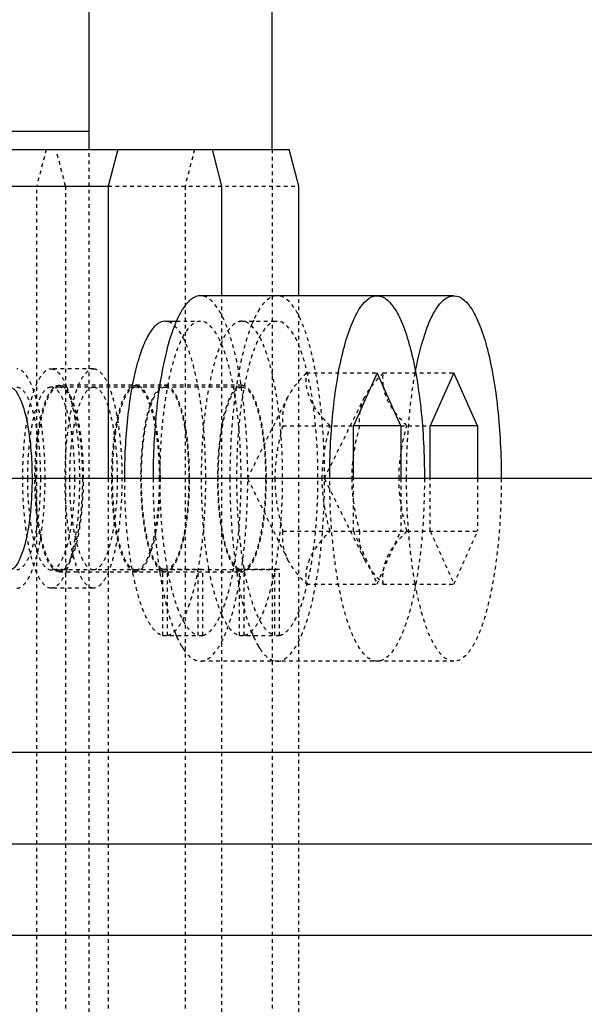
# Model space of a CAD drawing. Header units: millimetres. Extents: x -24622 to 2009, y -1603 to 2074.
# Tile 95 of 256: x -1960 to -1944, y 1500 to 1527. Entities that reach past the tile are written whole.
import ezdxf
from ezdxf.lldxf.tags import DXFTag

# ---------------------------------------------------------------- set-up
doc = ezdxf.new("R2010")
doc.units = ezdxf.units.MM
doc.linetypes.add('HIDDEN', pattern=[0.2, 0.1, -0.1])
doc.layers.add('DEFAULT_2', color=8, linetype='HIDDEN')
tags = doc.linetypes.add('CENTER', pattern=[2, 1.25, -0.25, 0.25, -0.25]).pattern_tags.tags
tags[10:11] = [DXFTag(74, 4), DXFTag(75, 0), DXFTag(340, '0'), DXFTag(46, 1.0), DXFTag(50, 0.0), DXFTag(44, 0.0), DXFTag(45, 0.0)]
tags[8:9] = [DXFTag(74, 4), DXFTag(75, 0), DXFTag(340, '0'), DXFTag(46, 1.0), DXFTag(50, 0.0), DXFTag(44, 0.0), DXFTag(45, 0.0)]
tags[6:7] = [DXFTag(74, 4), DXFTag(75, 0), DXFTag(340, '0'), DXFTag(46, 1.0), DXFTag(50, 0.0), DXFTag(44, 0.0), DXFTag(45, 0.0)]
tags[4:5] = [DXFTag(74, 4), DXFTag(75, 0), DXFTag(340, '0'), DXFTag(46, 1.0), DXFTag(50, 0.0), DXFTag(44, 0.0), DXFTag(45, 0.0)]
doc.dimstyles.new('副本 12', dxfattribs={"dimtxt": 12, "dimasz": 6, "dimexe": 1, "dimexo": 1.2, "dimgap": 2, "dimtad": 0, "dimtxsty": 'Standard', "dimblk": 'OPEN30', "dimcen": 0, "dimclrd": 5, "dimclre": 3, "dimclrt": 256, "dimadec": 0, "dimazin": 2, "dimtm": 1e-09, "dimtfac": 0.6, "dimtofl": 0, "dimtmove": 0, "dimatfit": 3, "dimldrblk": 'OPEN30', "dimfxl": 0, "dimtolj": 1, "dimarcsym": 0})

# ---------------------------------------------------------------- blocks, each defined once
blk = doc.blocks.new('_Open30')
at = {"color": 0, "linetype": 'ByBlock', "lineweight": -2}
for p, q in [((-1, 0.2679), (0, 0)), ((0, 0), (-1, -0.2679)), ((0, 0), (-1, 0))]:
    blk.add_line(p, q, dxfattribs=at)
blk = doc.blocks.new('*D114')
at = {"color": 3, "linetype": 'ByBlock', "lineweight": -2}
for p, q in [((-1871.822, 1504.694), (-1838.849, 1504.694)), ((-1961.822, 1422.694), (-1838.849, 1422.694))]:
    blk.add_line(p, q, dxfattribs=at)
at = {"color": 5, "linetype": 'ByBlock', "lineweight": -2}
for p, q in [((-1839.849, 1498.694), (-1839.849, 1490.694)), ((-1839.849, 1428.694), (-1839.849, 1436.694))]:
    blk.add_line(p, q, dxfattribs=at)
at = {"layer": 'Defpoints', "color": 0, "linetype": 'ByBlock'}
for p in [(-1873.022, 1504.694), (-1839.849, 1504.694), (-1963.022, 1422.694)]:
    blk.add_point(p, dxfattribs=at)
at = {"color": 5, "linetype": 'ByBlock', "lineweight": -2, "xscale": 6, "yscale": 6, "zscale": 6}
for p, rotation in [((-1839.849, 1504.694), 90), ((-1839.849, 1422.694), 270)]:
    blk.add_blockref('_Open30', p, dxfattribs=dict(at, rotation=rotation))
at = {"linetype": 'ByBlock', "insert": (-1839.849, 1463.694), "char_height": 12, "attachment_point": 5, "rotation": 90}
blk.add_mtext('\\A1;82%%P10', dxfattribs=at)

msp = doc.modelspace()

# ---------------------------------------------------------------- linework, layer by layer
at = {"color": 7, "linetype": 'Continuous'}
for p, q in [((-1953.022, 1523.694), (-1953.022, 1912.694)), ((-1958.022, 1523.694), (-1958.022, 1534.694)), ((-1960.339, 1524.194), (-1958.022, 1524.194)), ((-1960.339, 1523.694), (-1952.553, 1523.694)), ((-1957.241, 1523.694), (-1957.5, 1522.694)), ((-1954.394, 1522.694), (-1954.653, 1523.694)), ((-1952.294, 1522.694), (-1952.553, 1523.694)), ((-1960.339, 1522.694), (-1957.5, 1522.694)), ((-1957.5, 1522.694), (-1957.5, 1514.694)), ((-1954.394, 1519.694), (-1954.394, 1522.694)), ((-1952.294, 1519.694), (-1952.294, 1522.694)), ((-1948.051, 1519.694), (-1954.981, 1519.694)), ((-1955.947, 1518.994), (-1955.639, 1518.994)), ((-1950.152, 1517.581), (-1950.799, 1516.137)), ((-1949.505, 1516.137), (-1950.152, 1517.581)), ((-1948.051, 1517.581), (-1948.698, 1516.137)), ((-1947.404, 1516.137), (-1948.051, 1517.581)), ((-1949.505, 1516.137), (-1950.799, 1516.137)), ((-1950.799, 1514.694), (-1950.799, 1516.137)), ((-1949.505, 1516.137), (-1949.505, 1514.694)), ((-1947.404, 1516.137), (-1948.698, 1516.137)), ((-1948.698, 1514.694), (-1948.698, 1516.137)), ((-1947.404, 1516.137), (-1947.404, 1514.694)), ((-1873.022, 1514.694), (-2173.022, 1514.694)), ((-1873.022, 1507.194), (-2173.022, 1507.194)), ((-1873.022, 1502.194), (-2173.022, 1502.194))]:
    msp.add_line(p, q, dxfattribs=at)
at = {"color": 1, "linetype": 'CENTER', "ltscale": 60.96}
msp.add_line((-1873.022, 1504.694), (-2173.022, 1504.694), dxfattribs=at)
at = {"color": 7, "linetype": 'Continuous'}
for centre, radius, start, end in [((-1952.495, 1517.621), 3.433, 155.8932, 157.7805), ((-1943.402, 1515.296), 12.841, 171.3546, 171.5102)]:
    msp.add_arc(centre, radius, start, end, dxfattribs=at)
for points, start_tangent, end_tangent in [([(-1954.981, 1519.694), (-1955.227, 1519.603), (-1955.348, 1519.49), (-1955.464, 1519.332)], (-1, -0.000001), (-0.540942, -0.84106)), ([(-1951.446, 1514.694), (-1951.421, 1515.669), (-1951.347, 1516.607), (-1951.228, 1517.472), (-1951.067, 1518.229), (-1950.871, 1518.851), (-1950.762, 1519.104), (-1950.647, 1519.313), (-1950.152, 1519.694)], (0, 1), (1, -0.000001)), ([(-1950.152, 1519.694), (-1949.656, 1519.313), (-1949.542, 1519.104), (-1949.433, 1518.851), (-1949.237, 1518.229), (-1949.076, 1517.472), (-1948.956, 1516.607), (-1948.882, 1515.669), (-1948.858, 1514.694)], (1, -0.000001), (0, -1)), ([(-1949.11, 1517.571), (-1948.903, 1518.459), (-1948.648, 1519.132), (-1948.506, 1519.375), (-1948.358, 1519.551), (-1948.206, 1519.658), (-1948.051, 1519.694)], (0.179215, 0.98381), (1, -0.000001)), ([(-1948.051, 1519.694), (-1947.556, 1519.313), (-1947.441, 1519.104), (-1947.332, 1518.851), (-1947.136, 1518.229), (-1946.975, 1517.472), (-1946.856, 1516.607), (-1946.782, 1515.669), (-1946.757, 1514.694)], (1, -0.000001), (0, -1)), ([(-1955.464, 1519.332), (-1955.506, 1519.264), (-1955.629, 1519.023)], (-0.540942, -0.84106), (-0.408845, -0.912604)), ([(-1955.947, 1518.994), (-1956.373, 1518.667), (-1956.472, 1518.486), (-1956.566, 1518.269), (-1956.734, 1517.734), (-1956.873, 1517.083), (-1956.975, 1516.339), (-1957.039, 1515.533), (-1957.06, 1514.694)], (-1, 0), (-0.000024, -1)), ([(-1955.673, 1518.919), (-1955.911, 1518.171), (-1956.097, 1517.226)], (-0.378567, -0.925574), (-0.150322, -0.988637)), ([(-1959.575, 1514.694), (-1959.6, 1515.378), (-1959.677, 1516.044), (-1959.787, 1516.544), (-1959.945, 1516.953), (-1960.125, 1517.166), (-1960.325, 1517.162), (-1960.528, 1516.898), (-1960.707, 1516.35), (-1960.826, 1515.59), (-1960.869, 1514.694)], (0, 1), (0, -1)), ([(-1956.102, 1517.192), (-1956.177, 1516.606), (-1956.275, 1514.694)], (-0.147637, -0.989042), (0, -1)), ([(-1960.869, 1514.694), (-1960.844, 1514.009), (-1960.767, 1513.344), (-1960.657, 1512.843), (-1960.499, 1512.435), (-1960.319, 1512.222), (-1960.119, 1512.226), (-1959.917, 1512.49), (-1959.737, 1513.038), (-1959.618, 1513.798), (-1959.575, 1514.694)], (0, -1), (0, 1))]:
    msp.add_spline(points, degree=3, dxfattribs=dict(at, start_tangent=start_tangent, end_tangent=end_tangent))
at = {"layer": 'DEFAULT_2', "color": 8, "linetype": 'HIDDEN'}
for p, q in [((-1959.198, 1523.694), (-1959.457, 1522.694)), ((-1958.669, 1522.694), (-1958.928, 1523.694)), ((-1958.022, 1485.694), (-1958.022, 1523.694)), ((-1955.141, 1523.694), (-1955.4, 1522.694)), ((-1953.022, 1523.694), (-1953.022, 1485.694)), ((-1959.457, 1486.694), (-1959.457, 1522.694)), ((-1958.669, 1522.694), (-1958.669, 1486.694)), ((-1957.5, 1522.694), (-1952.294, 1522.694)), ((-1955.4, 1522.694), (-1955.4, 1486.694)), ((-1954.394, 1489.694), (-1954.394, 1519.694)), ((-1952.294, 1489.694), (-1952.294, 1519.694)), ((-1955.639, 1518.994), (-1954.981, 1518.994)), ((-1953.847, 1518.994), (-1952.881, 1518.994)), ((-1957.904, 1517.694), (-1959.063, 1517.694)), ((-1952.084, 1517.581), (-1950.152, 1517.581)), ((-1949.983, 1517.581), (-1948.051, 1517.581)), ((-1953.847, 1517.244), (-1958.845, 1517.244)), ((-1953.847, 1517.194), (-1959.063, 1517.194)), ((-1953.693, 1514.694), (-1952.596, 1516.915)), ((-1951.593, 1514.694), (-1950.496, 1516.915)), ((-1952.731, 1516.137), (-1950.799, 1516.137)), ((-1949.505, 1516.137), (-1948.698, 1516.137)), ((-1957.5, 1514.694), (-1957.5, 1494.694)), ((-1953.693, 1514.694), (-1952.596, 1512.472)), ((-1951.593, 1514.694), (-1950.496, 1512.472)), ((-1950.799, 1513.251), (-1950.799, 1514.694)), ((-1949.505, 1514.694), (-1949.505, 1513.251)), ((-1948.698, 1513.251), (-1948.698, 1514.694)), ((-1947.404, 1514.694), (-1947.404, 1513.251)), ((-1952.731, 1513.251), (-1947.404, 1513.251)), ((-1950.799, 1513.251), (-1950.152, 1511.807)), ((-1950.152, 1511.807), (-1949.505, 1513.251)), ((-1948.698, 1513.251), (-1948.051, 1511.807)), ((-1948.051, 1511.807), (-1947.404, 1513.251)), ((-1952.881, 1512.194), (-1959.063, 1512.194)), ((-1958.845, 1512.144), (-1953.847, 1512.144)), ((-1958.762, 1512.164), (-1958.823, 1512.145)), ((-1956.662, 1512.164), (-1956.722, 1512.145)), ((-1954.917, 1512.206), (-1956.012, 1512.206)), ((-1956.012, 1510.401), (-1956.012, 1512.206)), ((-1955.98, 1512.147), (-1956.012, 1512.156)), ((-1955.883, 1512.156), (-1955.915, 1512.147)), ((-1955.883, 1510.401), (-1955.883, 1512.206)), ((-1954.981, 1512.194), (-1955.046, 1512.206)), ((-1955.046, 1510.401), (-1955.046, 1512.206)), ((-1954.917, 1512.206), (-1954.981, 1512.194)), ((-1954.917, 1510.401), (-1954.917, 1512.206)), ((-1952.816, 1512.206), (-1953.912, 1512.206)), ((-1953.912, 1510.401), (-1953.912, 1512.206)), ((-1953.88, 1512.147), (-1953.912, 1512.156)), ((-1953.782, 1512.156), (-1953.814, 1512.147)), ((-1953.782, 1510.401), (-1953.782, 1512.206)), ((-1952.881, 1512.194), (-1952.946, 1512.206)), ((-1952.946, 1510.401), (-1952.946, 1512.206)), ((-1952.816, 1512.206), (-1952.881, 1512.194)), ((-1952.816, 1510.401), (-1952.816, 1512.206)), ((-1957.904, 1511.694), (-1959.063, 1511.694)), ((-1952.084, 1511.807), (-1950.152, 1511.807)), ((-1949.983, 1511.807), (-1948.051, 1511.807)), ((-1956.012, 1510.401), (-1954.917, 1510.401)), ((-1953.912, 1510.401), (-1952.816, 1510.401)), ((-1948.051, 1509.694), (-1954.981, 1509.694))]:
    msp.add_line(p, q, dxfattribs=at)
for centre, radius, start, end in [((-1950.395, 1517.621), 3.433, 155.8932, 157.7805), ((-1941.301, 1515.296), 12.841, 171.3546, 171.5102), ((-1960.811, 1516.345), 2.337, 21.4104, 21.9284), ((-1958.845, 1512.314), 0.17, 270.0251, 277.5696), ((-1960.811, 1513.043), 2.337, 338.0716, 338.5896), ((-1956.745, 1512.314), 0.17, 270.0251, 277.5696), ((-1943.459, 1514.084), 12.783, 188.491, 188.7627), ((-1943.647, 1514.055), 12.593, 188.7631, 188.8828), ((-1955.947, 1512.318), 0.174, 259.1581, 280.8415), ((-1941.359, 1514.084), 12.783, 188.491, 188.7627), ((-1941.547, 1514.055), 12.593, 188.7631, 188.8828), ((-1953.847, 1512.318), 0.174, 259.1581, 280.8415), ((-1952.201, 1511.889), 3.751, 201.8649, 202.4345), ((-1950.101, 1511.889), 3.751, 201.8649, 202.4345), ((-1952.522, 1511.755), 3.404, 202.4163, 204.1155), ((-1950.422, 1511.755), 3.404, 202.4163, 204.1155), ((-1954.021, 1510.984), 1.716, 211.4038, 213.6835), ((-1951.921, 1510.984), 1.716, 211.4038, 213.6835)]:
    msp.add_arc(centre, radius, start, end, dxfattribs=at)
for points, start_tangent, end_tangent in [([(-1953.687, 1514.694), (-1953.712, 1515.669), (-1953.786, 1516.607), (-1953.905, 1517.472), (-1954.066, 1518.229), (-1954.262, 1518.851), (-1954.371, 1519.104), (-1954.486, 1519.313), (-1954.981, 1519.694)], (0, 1), (-1, -0.000001)), ([(-1952.881, 1519.694), (-1953.127, 1519.603), (-1953.247, 1519.49), (-1953.364, 1519.332)], (-1, -0.000001), (-0.540942, -0.84106)), ([(-1951.587, 1514.694), (-1951.612, 1515.669), (-1951.685, 1516.607), (-1951.805, 1517.472), (-1951.966, 1518.229), (-1952.162, 1518.851), (-1952.271, 1519.104), (-1952.386, 1519.313), (-1952.881, 1519.694)], (0, 1), (-1, -0.000001)), ([(-1953.364, 1519.332), (-1953.406, 1519.264), (-1953.528, 1519.023)], (-0.540942, -0.84106), (-0.408845, -0.912604)), ([(-1954.981, 1518.994), (-1955.4, 1518.678), (-1955.497, 1518.504), (-1955.589, 1518.295), (-1955.757, 1517.778), (-1955.895, 1517.147), (-1956, 1516.426), (-1956.067, 1515.64), (-1956.094, 1514.819), (-1956.024, 1513.194), (-1955.931, 1512.45), (-1955.802, 1511.789), (-1955.643, 1511.235), (-1955.459, 1510.81), (-1955.258, 1510.529), (-1955.046, 1510.401)], (-1, 0), (0.975607, -0.219526)), ([(-1955.883, 1510.401), (-1955.671, 1510.529), (-1955.47, 1510.81), (-1955.286, 1511.235), (-1955.127, 1511.789), (-1954.998, 1512.45), (-1954.904, 1513.194), (-1954.835, 1514.819), (-1954.862, 1515.64), (-1954.929, 1516.426), (-1955.033, 1517.147), (-1955.172, 1517.778), (-1955.339, 1518.295), (-1955.432, 1518.504), (-1955.529, 1518.678), (-1955.947, 1518.994)], (0.975607, 0.219526), (-1, 0)), ([(-1954.917, 1510.401), (-1954.705, 1510.529), (-1954.504, 1510.81), (-1954.32, 1511.235), (-1954.161, 1511.789), (-1954.032, 1512.45), (-1953.938, 1513.194), (-1953.869, 1514.819), (-1953.896, 1515.64), (-1953.963, 1516.426), (-1954.067, 1517.147), (-1954.206, 1517.778), (-1954.373, 1518.295), (-1954.466, 1518.504), (-1954.563, 1518.678), (-1954.981, 1518.994)], (0.975607, 0.219526), (-1, 0)), ([(-1953.847, 1518.994), (-1953.99, 1518.958), (-1954.132, 1518.851), (-1954.268, 1518.675), (-1954.397, 1518.432)], (-1, 0), (-0.414331, -0.910126)), ([(-1952.881, 1518.994), (-1953.299, 1518.678), (-1953.397, 1518.504), (-1953.489, 1518.295), (-1953.656, 1517.778), (-1953.795, 1517.147), (-1953.9, 1516.426), (-1953.967, 1515.64), (-1953.993, 1514.819), (-1953.924, 1513.194), (-1953.83, 1512.45), (-1953.702, 1511.789), (-1953.542, 1511.235), (-1953.359, 1510.81), (-1953.157, 1510.529), (-1952.946, 1510.401)], (-1, 0), (0.975607, -0.219526)), ([(-1953.573, 1518.919), (-1953.811, 1518.171), (-1953.997, 1517.226)], (-0.378567, -0.925574), (-0.150322, -0.988637)), ([(-1953.782, 1510.401), (-1953.571, 1510.529), (-1953.369, 1510.81), (-1953.186, 1511.235), (-1953.026, 1511.789), (-1952.898, 1512.45), (-1952.804, 1513.194), (-1952.735, 1514.819), (-1952.761, 1515.64), (-1952.828, 1516.426), (-1952.933, 1517.147), (-1953.072, 1517.778), (-1953.239, 1518.295), (-1953.331, 1518.504), (-1953.429, 1518.678), (-1953.847, 1518.994)], (0.975607, 0.219526), (-1, 0)), ([(-1952.816, 1510.401), (-1952.605, 1510.529), (-1952.403, 1510.81), (-1952.22, 1511.235), (-1952.061, 1511.789), (-1951.932, 1512.45), (-1951.838, 1513.194), (-1951.769, 1514.819), (-1951.795, 1515.64), (-1951.862, 1516.426), (-1951.967, 1517.147), (-1952.106, 1517.778), (-1952.273, 1518.295), (-1952.365, 1518.504), (-1952.463, 1518.678), (-1952.881, 1518.994)], (0.975607, 0.219526), (-1, 0)), ([(-1954.397, 1518.432), (-1954.586, 1517.91), (-1954.742, 1517.25), (-1954.933, 1515.63), (-1954.938, 1513.849), (-1954.756, 1512.213)], (-0.414331, -0.910126), (0.179752, -0.983712)), ([(-1959.228, 1514.694), (-1959.287, 1515.842), (-1959.359, 1516.361), (-1959.455, 1516.815), (-1959.573, 1517.188), (-1959.707, 1517.466), (-1960.004, 1517.694)], (0, 1), (-1, 0)), ([(-1959.063, 1511.694), (-1959.36, 1511.922), (-1959.494, 1512.2), (-1959.612, 1512.573), (-1959.709, 1513.027), (-1959.78, 1513.546), (-1959.839, 1514.694), (-1959.78, 1515.842), (-1959.709, 1516.361), (-1959.612, 1516.815), (-1959.494, 1517.188), (-1959.36, 1517.466), (-1959.063, 1517.694)], (-1, 0), (1, 0)), ([(-1959.063, 1517.694), (-1958.844, 1517.572), (-1958.74, 1517.423), (-1958.643, 1517.218)], (1, 0), (0.373481, -0.927638)), ([(-1957.904, 1511.694), (-1958.201, 1511.922), (-1958.335, 1512.2), (-1958.453, 1512.573), (-1958.549, 1513.027), (-1958.621, 1513.546), (-1958.68, 1514.694), (-1958.621, 1515.842), (-1958.549, 1516.361), (-1958.453, 1516.815), (-1958.335, 1517.188), (-1958.201, 1517.466), (-1957.904, 1517.694)], (-1, 0), (1, 0)), ([(-1957.904, 1517.694), (-1957.607, 1517.466), (-1957.472, 1517.188), (-1957.355, 1516.815), (-1957.258, 1516.361), (-1957.186, 1515.842), (-1957.127, 1514.694), (-1957.186, 1513.546), (-1957.258, 1513.027), (-1957.355, 1512.573), (-1957.472, 1512.2), (-1957.607, 1511.922), (-1957.904, 1511.694)], (1, 0), (-1, 0)), ([(-1952.084, 1517.581), (-1952.241, 1517.416), (-1952.598, 1516.911)], (-0.709206, -0.705001), (-0.443816, -0.896118)), ([(-1951.436, 1516.137), (-1951.754, 1516.494), (-1951.976, 1516.859), (-1952.081, 1517.224), (-1952.084, 1517.581)], (-0.709206, 0.705001), (0.108741, 0.99407)), ([(-1949.983, 1517.581), (-1950.14, 1517.416), (-1950.498, 1516.911)], (-0.709206, -0.705001), (-0.443816, -0.896118)), ([(-1949.981, 1517.227), (-1949.99, 1517.317), (-1949.983, 1517.581)], (-0.132473, 0.991187), (0.108741, 0.99407)), ([(-1949.345, 1514.694), (-1949.285, 1516.203), (-1949.11, 1517.571)], (0, 1), (0.179215, 0.98381)), ([(-1958.845, 1512.144), (-1959.098, 1512.338), (-1959.212, 1512.574), (-1959.312, 1512.891), (-1959.394, 1513.277), (-1959.455, 1513.718), (-1959.505, 1514.694), (-1959.455, 1515.67), (-1959.394, 1516.111), (-1959.312, 1516.497), (-1959.212, 1516.814), (-1959.098, 1517.05), (-1958.845, 1517.244)], (-1, 0), (1, 0)), ([(-1958.845, 1517.244), (-1958.762, 1517.224)], (1, 0), (0.898283, -0.439417)), ([(-1958.762, 1517.224), (-1958.732, 1517.206), (-1958.641, 1517.119)], (0.898283, -0.439417), (0.623489, -0.781832)), ([(-1956.745, 1512.144), (-1956.997, 1512.338), (-1957.111, 1512.574), (-1957.211, 1512.891), (-1957.293, 1513.277), (-1957.354, 1513.718), (-1957.405, 1514.694), (-1957.354, 1515.67), (-1957.293, 1516.111), (-1957.211, 1516.497), (-1957.111, 1516.814), (-1956.997, 1517.05), (-1956.745, 1517.244)], (-1, 0), (1, 0)), ([(-1956.745, 1517.244), (-1956.662, 1517.224)], (1, 0), (0.898283, -0.439417)), ([(-1956.662, 1517.224), (-1956.631, 1517.206), (-1956.541, 1517.119)], (0.898283, -0.439417), (0.623489, -0.781832)), ([(-1956.012, 1512.156), (-1956.135, 1512.249), (-1956.251, 1512.43), (-1956.356, 1512.693), (-1956.447, 1513.028), (-1956.571, 1513.864), (-1956.606, 1514.819), (-1956.547, 1515.756), (-1956.402, 1516.541), (-1956.304, 1516.84), (-1956.192, 1517.062), (-1955.947, 1517.244)], (-0.934589, 0.355731), (1, 0)), ([(-1955.947, 1517.244), (-1955.702, 1517.062), (-1955.591, 1516.84), (-1955.492, 1516.541), (-1955.347, 1515.756), (-1955.288, 1514.819), (-1955.323, 1513.864), (-1955.448, 1513.028), (-1955.538, 1512.693), (-1955.643, 1512.43), (-1955.76, 1512.249), (-1955.883, 1512.156)], (1, 0), (-0.934589, -0.355731)), ([(-1953.912, 1512.156), (-1954.035, 1512.249), (-1954.151, 1512.43), (-1954.256, 1512.693), (-1954.347, 1513.028), (-1954.471, 1513.864), (-1954.506, 1514.819), (-1954.447, 1515.756), (-1954.302, 1516.541), (-1954.203, 1516.84), (-1954.092, 1517.062), (-1953.847, 1517.244)], (-0.934589, 0.355731), (1, 0)), ([(-1953.847, 1517.244), (-1953.602, 1517.062), (-1953.49, 1516.84), (-1953.392, 1516.541), (-1953.247, 1515.756), (-1953.188, 1514.819), (-1953.223, 1513.864), (-1953.347, 1513.028), (-1953.438, 1512.693), (-1953.543, 1512.43), (-1953.659, 1512.249), (-1953.782, 1512.156)], (1, 0), (-0.934589, -0.355731)), ([(-1949.336, 1516.137), (-1949.78, 1516.678), (-1949.914, 1516.953), (-1949.981, 1517.227)], (-0.709206, 0.705001), (-0.132473, 0.991187)), ([(-1960.004, 1517.194), (-1959.757, 1517.004), (-1959.645, 1516.773), (-1959.547, 1516.462), (-1959.466, 1516.083), (-1959.406, 1515.651), (-1959.357, 1514.694)], (1, 0), (0, -1)), ([(-1959.063, 1517.194), (-1959.311, 1517.004), (-1959.422, 1516.773), (-1959.52, 1516.462), (-1959.601, 1516.083), (-1959.661, 1515.651), (-1959.71, 1514.694)], (-1, 0), (0, -1)), ([(-1958.845, 1517.194), (-1959.093, 1517.004), (-1959.204, 1516.773), (-1959.303, 1516.462), (-1959.383, 1516.083), (-1959.443, 1515.651), (-1959.492, 1514.694)], (-1, 0), (0, -1)), ([(-1958.416, 1514.694), (-1958.465, 1515.651), (-1958.525, 1516.083), (-1958.605, 1516.462), (-1958.703, 1516.773), (-1958.815, 1517.004), (-1959.063, 1517.194)], (0, 1), (-1, 0)), ([(-1958.198, 1514.694), (-1958.247, 1515.651), (-1958.307, 1516.083), (-1958.388, 1516.462), (-1958.486, 1516.773), (-1958.597, 1517.004), (-1958.845, 1517.194)], (0, 1), (-1, 0)), ([(-1958.641, 1517.119), (-1958.538, 1516.952), (-1958.445, 1516.721), (-1958.293, 1516.094), (-1958.205, 1515.309), (-1958.188, 1514.454), (-1958.246, 1513.627), (-1958.371, 1512.92), (-1958.55, 1512.413), (-1958.653, 1512.254), (-1958.762, 1512.164)], (0.623489, -0.781832), (-0.898283, -0.439417)), ([(-1958.635, 1517.198), (-1958.49, 1516.718), (-1958.379, 1516.116), (-1958.287, 1514.694), (-1958.379, 1513.272), (-1958.49, 1512.67), (-1958.635, 1512.19)], (0.365078, -0.930977), (-0.365078, -0.930977)), ([(-1958.551, 1514.694), (-1958.502, 1515.651), (-1958.442, 1516.083), (-1958.361, 1516.462), (-1958.263, 1516.773), (-1958.151, 1517.004), (-1957.904, 1517.194)], (0, 1), (1, 0)), ([(-1957.904, 1517.194), (-1957.656, 1517.004), (-1957.544, 1516.773), (-1957.446, 1516.462), (-1957.366, 1516.083), (-1957.306, 1515.651), (-1957.257, 1514.694)], (1, 0), (0, -1)), ([(-1956.745, 1517.194), (-1956.992, 1517.004), (-1957.104, 1516.773), (-1957.202, 1516.462), (-1957.283, 1516.083), (-1957.343, 1515.651), (-1957.392, 1514.694)], (-1, 0), (0, -1)), ([(-1956.098, 1514.694), (-1956.147, 1515.651), (-1956.207, 1516.083), (-1956.287, 1516.462), (-1956.385, 1516.773), (-1956.497, 1517.004), (-1956.745, 1517.194)], (0, 1), (-1, 0)), ([(-1956.594, 1514.694), (-1956.545, 1515.651), (-1956.485, 1516.083), (-1956.405, 1516.462), (-1956.307, 1516.773), (-1956.195, 1517.004), (-1955.947, 1517.194)], (0, 1), (1, 0)), ([(-1956.541, 1517.119), (-1956.516, 1517.086), (-1956.446, 1516.967)], (0.623489, -0.781832), (0.453547, -0.891232)), ([(-1956.446, 1516.967), (-1956.316, 1516.631), (-1956.21, 1516.187)], (0.453547, -0.891232), (0.183781, -0.982967)), ([(-1955.947, 1517.194), (-1955.7, 1517.004), (-1955.588, 1516.773), (-1955.49, 1516.462), (-1955.409, 1516.083), (-1955.349, 1515.651), (-1955.3, 1514.694)], (1, 0), (0, -1)), ([(-1954.494, 1514.694), (-1954.445, 1515.651), (-1954.385, 1516.083), (-1954.304, 1516.462), (-1954.206, 1516.773), (-1954.095, 1517.004), (-1953.847, 1517.194)], (0, 1), (1, 0)), ([(-1954.002, 1517.192), (-1954.077, 1516.606), (-1954.175, 1514.694)], (-0.147637, -0.989042), (0, -1)), ([(-1953.847, 1517.194), (-1953.599, 1517.004), (-1953.487, 1516.773), (-1953.389, 1516.462), (-1953.309, 1516.083), (-1953.249, 1515.651), (-1953.2, 1514.694)], (1, 0), (0, -1)), ([(-1952.598, 1516.911), (-1952.724, 1516.52), (-1952.731, 1516.137)], (-0.443816, -0.896118), (0.108741, -0.99407)), ([(-1950.498, 1516.911), (-1950.624, 1516.52), (-1950.63, 1516.137)], (-0.443816, -0.896118), (0.108741, -0.99407)), ([(-1956.21, 1516.187), (-1956.156, 1515.849), (-1956.085, 1514.702)], (0.183781, -0.982967), (0.000799, -1)), ([(-1952.731, 1516.137), (-1952.946, 1514.694)], (-0.268593, -0.963254), (0, -1)), ([(-1951.652, 1514.694), (-1951.436, 1516.137)], (0, 1), (0.268593, 0.963254)), ([(-1950.63, 1516.137), (-1950.846, 1514.694)], (-0.268593, -0.963254), (0, -1)), ([(-1949.552, 1514.694), (-1949.336, 1516.137)], (0, 1), (0.268593, 0.963254)), ([(-1960.004, 1511.694), (-1959.707, 1511.922), (-1959.573, 1512.2), (-1959.455, 1512.573), (-1959.359, 1513.027), (-1959.287, 1513.546), (-1959.228, 1514.694)], (1, 0), (0, 1)), ([(-1959.357, 1514.694), (-1959.406, 1513.737), (-1959.466, 1513.305), (-1959.547, 1512.926), (-1959.645, 1512.615), (-1959.757, 1512.384), (-1960.004, 1512.194)], (0, -1), (-1, 0)), ([(-1959.71, 1514.694), (-1959.661, 1513.737), (-1959.601, 1513.305), (-1959.52, 1512.926), (-1959.422, 1512.615), (-1959.311, 1512.384), (-1959.063, 1512.194)], (0, -1), (1, 0)), ([(-1959.492, 1514.694), (-1959.443, 1513.737), (-1959.383, 1513.305), (-1959.303, 1512.926), (-1959.204, 1512.615), (-1959.093, 1512.384), (-1958.845, 1512.194)], (0, -1), (1, 0)), ([(-1959.063, 1512.194), (-1958.815, 1512.384), (-1958.703, 1512.615), (-1958.605, 1512.926), (-1958.525, 1513.305), (-1958.465, 1513.737), (-1958.416, 1514.694)], (1, 0), (0, 1)), ([(-1958.845, 1512.194), (-1958.597, 1512.384), (-1958.486, 1512.615), (-1958.388, 1512.926), (-1958.307, 1513.305), (-1958.247, 1513.737), (-1958.198, 1514.694)], (1, 0), (0, 1)), ([(-1957.904, 1512.194), (-1958.151, 1512.384), (-1958.263, 1512.615), (-1958.361, 1512.926), (-1958.442, 1513.305), (-1958.502, 1513.737), (-1958.551, 1514.694)], (-1, 0), (0, 1)), ([(-1957.257, 1514.694), (-1957.306, 1513.737), (-1957.366, 1513.305), (-1957.446, 1512.926), (-1957.544, 1512.615), (-1957.656, 1512.384), (-1957.904, 1512.194)], (0, -1), (-1, 0)), ([(-1957.392, 1514.694), (-1957.343, 1513.737), (-1957.283, 1513.305), (-1957.202, 1512.926), (-1957.104, 1512.615), (-1956.992, 1512.384), (-1956.745, 1512.194)], (0, -1), (1, 0)), ([(-1957.06, 1514.694), (-1956.982, 1513.106), (-1956.886, 1512.384), (-1956.757, 1511.743), (-1956.599, 1511.208), (-1956.418, 1510.797), (-1956.22, 1510.525), (-1956.012, 1510.401)], (-0.000024, -1), (0.975607, -0.219526)), ([(-1956.745, 1512.194), (-1956.497, 1512.384), (-1956.385, 1512.615), (-1956.287, 1512.926), (-1956.207, 1513.305), (-1956.147, 1513.737), (-1956.098, 1514.694)], (1, 0), (0, 1)), ([(-1956.012, 1512.206), (-1956.128, 1512.294), (-1956.239, 1512.463), (-1956.427, 1513.017), (-1956.551, 1513.795), (-1956.594, 1514.694)], (-0.932185, 0.361983), (0, 1)), ([(-1956.275, 1514.694), (-1956.264, 1514.042), (-1956.102, 1512.196)], (0, -1), (0.147662, -0.989038)), ([(-1956.085, 1514.702), (-1956.093, 1514.303), (-1956.21, 1513.201)], (0.000799, -1), (-0.183787, -0.982966)), ([(-1955.3, 1514.694), (-1955.343, 1513.795), (-1955.467, 1513.017), (-1955.655, 1512.463), (-1955.766, 1512.294), (-1955.883, 1512.206)], (0, -1), (-0.932185, -0.361983)), ([(-1954.981, 1509.694), (-1954.486, 1510.075), (-1954.371, 1510.284), (-1954.262, 1510.537), (-1954.066, 1511.158), (-1953.905, 1511.916), (-1953.786, 1512.78), (-1953.712, 1513.719), (-1953.687, 1514.694)], (1, 0.000001), (0, 1)), ([(-1953.912, 1512.206), (-1954.028, 1512.294), (-1954.139, 1512.463), (-1954.327, 1513.017), (-1954.451, 1513.795), (-1954.494, 1514.694)], (-0.932185, 0.361983), (0, 1)), ([(-1954.175, 1514.694), (-1954.164, 1514.042), (-1954.002, 1512.196)], (0, -1), (0.147662, -0.989038)), ([(-1953.2, 1514.694), (-1953.243, 1513.795), (-1953.367, 1513.017), (-1953.555, 1512.463), (-1953.666, 1512.294), (-1953.782, 1512.206)], (0, -1), (-0.932185, -0.361983)), ([(-1952.946, 1514.694), (-1952.731, 1513.251)], (0, -1), (0.268593, -0.963254)), ([(-1952.881, 1509.694), (-1952.386, 1510.075), (-1952.271, 1510.284), (-1952.162, 1510.537), (-1951.966, 1511.158), (-1951.805, 1511.916), (-1951.685, 1512.78), (-1951.612, 1513.719), (-1951.587, 1514.694)], (1, 0.000001), (0, 1)), ([(-1951.436, 1513.251), (-1951.652, 1514.694)], (-0.268593, 0.963254), (0, 1)), ([(-1950.152, 1509.694), (-1950.647, 1510.075), (-1950.762, 1510.284), (-1950.871, 1510.537), (-1951.067, 1511.158), (-1951.228, 1511.916), (-1951.347, 1512.78), (-1951.421, 1513.719), (-1951.446, 1514.694)], (-1, 0.000001), (0, 1)), ([(-1950.846, 1514.694), (-1950.63, 1513.251)], (0, -1), (0.268593, -0.963254)), ([(-1948.858, 1514.694), (-1948.882, 1513.719), (-1948.956, 1512.78), (-1949.076, 1511.916), (-1949.237, 1511.158), (-1949.433, 1510.537), (-1949.542, 1510.284), (-1949.656, 1510.075), (-1950.152, 1509.694)], (0, -1), (-1, 0.000001)), ([(-1949.336, 1513.251), (-1949.552, 1514.694)], (-0.268593, 0.963254), (0, 1)), ([(-1949.11, 1511.817), (-1949.285, 1513.185), (-1949.345, 1514.694)], (-0.179217, 0.98381), (0, 1)), ([(-1946.757, 1514.694), (-1946.782, 1513.719), (-1946.856, 1512.78), (-1946.975, 1511.916), (-1947.136, 1511.158), (-1947.332, 1510.537), (-1947.441, 1510.284), (-1947.556, 1510.075), (-1948.051, 1509.694)], (0, -1), (-1, 0.000001)), ([(-1956.21, 1513.201), (-1956.408, 1512.501), (-1956.53, 1512.282), (-1956.662, 1512.164)], (-0.183787, -0.982966), (-0.898283, -0.439417)), ([(-1952.731, 1513.251), (-1952.724, 1512.868), (-1952.598, 1512.476)], (-0.108741, -0.99407), (0.44382, -0.896116)), ([(-1952.084, 1511.807), (-1952.081, 1512.164), (-1951.976, 1512.529), (-1951.754, 1512.894), (-1951.436, 1513.251)], (-0.108741, 0.99407), (0.709206, 0.705001)), ([(-1950.63, 1513.251), (-1950.624, 1512.868), (-1950.498, 1512.476)], (-0.108741, -0.99407), (0.44382, -0.896116)), ([(-1949.981, 1512.16), (-1949.914, 1512.434), (-1949.78, 1512.71), (-1949.336, 1513.251)], (0.132357, 0.991202), (0.709206, 0.705001)), ([(-1952.598, 1512.476), (-1952.501, 1512.307), (-1952.084, 1511.807)], (0.44382, -0.896116), (0.709206, -0.705001)), ([(-1950.498, 1512.476), (-1950.401, 1512.307), (-1949.983, 1511.807)], (0.44382, -0.896116), (0.709206, -0.705001)), ([(-1958.643, 1512.17), (-1958.74, 1511.965), (-1958.844, 1511.815), (-1959.063, 1511.694)], (-0.373481, -0.927638), (-1, 0)), ([(-1956.089, 1512.11), (-1955.91, 1511.211), (-1955.683, 1510.492)], (0.154416, -0.988006), (0.372458, -0.928049)), ([(-1954.756, 1512.213), (-1954.595, 1511.512), (-1954.399, 1510.961)], (0.179752, -0.983712), (0.412468, -0.910972)), ([(-1953.989, 1512.11), (-1953.81, 1511.211), (-1953.582, 1510.492)], (0.154416, -0.988006), (0.372458, -0.928049)), ([(-1949.983, 1511.807), (-1949.99, 1512.071), (-1949.981, 1512.16)], (-0.108741, 0.99407), (0.132357, 0.991202)), ([(-1948.051, 1509.694), (-1948.206, 1509.73), (-1948.358, 1509.837), (-1948.506, 1510.013), (-1948.648, 1510.256), (-1948.903, 1510.929), (-1949.11, 1511.817)], (-1, 0.000001), (-0.179217, 0.98381)), ([(-1954.399, 1510.961), (-1954.284, 1510.74), (-1954.164, 1510.572), (-1953.912, 1510.401)], (0.412468, -0.910972), (0.975607, -0.219526)), ([(-1955.629, 1510.364), (-1955.594, 1510.289), (-1955.486, 1510.09)], (0.408906, -0.912576), (0.521488, -0.853258)), ([(-1953.528, 1510.364), (-1953.494, 1510.289), (-1953.386, 1510.09)], (0.408906, -0.912576), (0.521488, -0.853258)), ([(-1955.449, 1510.032), (-1955.219, 1509.779), (-1954.981, 1509.694)], (0.555021, -0.831836), (1, 0.000001)), ([(-1953.349, 1510.032), (-1953.119, 1509.779), (-1952.881, 1509.694)], (0.555021, -0.831836), (1, 0.000001))]:
    msp.add_spline(points, degree=3, dxfattribs=dict(at, start_tangent=start_tangent, end_tangent=end_tangent))

# ---------------------------------------------------------------- dimensions: what is measured, and where the dimension line sits
at = {"color": 5, "linetype": 'ByBlock'}
dim = msp.add_linear_dim(base=(-1839.849, 1504.694), p1=(-1963.022, 1422.694), p2=(-1873.022, 1504.694), angle=90, text='<>%%P10', dimstyle='副本 12', dxfattribs=at)
dim.commit()
dim.dimension.update_dxf_attribs({"geometry": '*D114', "text_midpoint": (-1839.849, 1463.694)})

doc.saveas('drawing.dxf')
